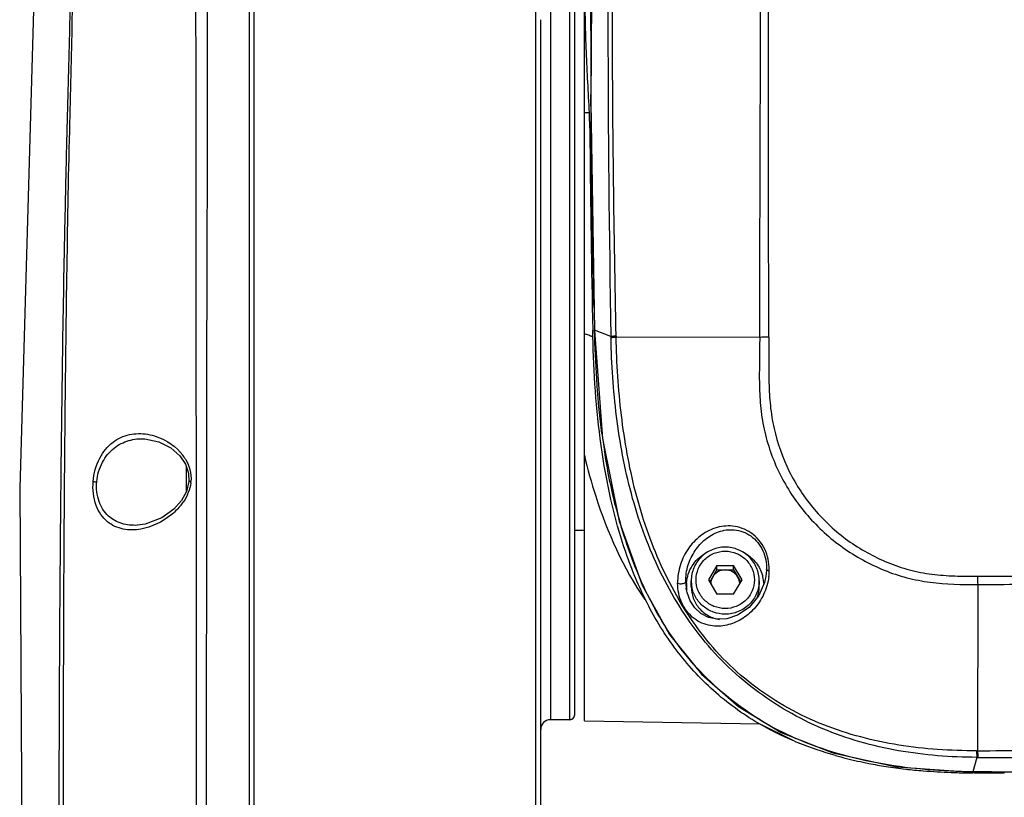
# Model space of a CAD drawing. Header units: millimetres. Extents: x 5828 to 6704, y 123 to 421.
# Tile 16 of 145: x 6357.29 to 6362.36, y 273.04 to 277.04. Entities that reach past the tile are written whole.
import ezdxf

# ---------------------------------------------------------------- set-up
doc = ezdxf.new("R2010")
doc.units = ezdxf.units.MM
doc.layers.add('外形图', color=7, linetype='Continuous')

msp = doc.modelspace()

# ---------------------------------------------------------------- linework, layer by layer
at = {"layer": '外形图', "color": 7, "linetype": 'Continuous'}
for p, q in [((6360.1934, 273.4327), (6360.1934, 279.6949)), ((6358.4672, 279.6755), (6358.4672, 274.7659)), ((6358.4935, 264.2656), (6358.4935, 279.6767)), ((6360.0184, 279.6888), (6360.0184, 273.4388)), ((6360.1184, 273.4388), (6360.1184, 279.6888)), ((6360.1434, 273.4638), (6360.1434, 279.6638)), ((6360.236, 278.4414), (6360.2271, 276.6188)), ((6359.9686, 272.8677), (6359.9684, 277.0435)), ((6360.2294, 276.4113), (6360.2273, 276.6592)), ((6360.2282, 276.5408), (6360.2273, 276.6592)), ((6360.2271, 276.6188), (6360.2451, 275.4439)), ((6359.9418, 276.5641), (6359.9418, 276.1145)), ((6360.1934, 276.5649), (6360.2174, 276.5651)), ((6360.2217, 276.4208), (6360.2218, 276.4112)), ((6359.9418, 276.1145), (6359.9417, 273.3889)), ((6360.2373, 275.4138), (6360.2366, 275.4437)), ((6360.2459, 275.445), (6360.2451, 275.4439)), ((6360.2451, 275.4439), (6360.2451, 275.4438)), ((6360.2476, 275.4093), (6360.2459, 275.445)), ((6360.247, 275.4093), (6360.2459, 275.445)), ((6360.3303, 275.4114), (6360.2459, 275.445)), ((6360.3568, 275.4146), (6360.3569, 275.4083)), ((6361.096, 275.4078), (6360.3569, 275.4083)), ((6358.1098, 274.7981), (6358.1392, 274.7551)), ((6358.1392, 274.7551), (6358.1552, 274.7082)), ((6358.1435, 274.7424), (6358.1435, 274.6116)), ((6358.2481, 274.7389), (6358.248, 274.5889)), ((6358.4672, 274.7659), (6358.4672, 274.5639)), ((6358.1552, 274.7082), (6358.1574, 274.6658)), ((6358.1574, 274.6658), (6358.1452, 274.6147)), ((6358.1452, 274.6147), (6358.1196, 274.5681)), ((6358.4672, 274.5639), (6358.4672, 269.6388)), ((6360.1934, 274.4138), (6360.1434, 274.4138)), ((6360.8751, 274.2329), (6360.8318, 274.159)), ((6360.8751, 274.2103), (6360.8751, 274.2329)), ((6360.8751, 274.2329), (6360.9617, 274.2329)), ((6360.9617, 274.2103), (6360.9617, 274.2329)), ((6361.005, 274.159), (6360.9617, 274.2329)), ((6360.8385, 274.1477), (6360.8751, 274.2103)), ((6360.8751, 274.2103), (6360.9617, 274.2103)), ((6360.9617, 274.2103), (6360.9984, 274.1477)), ((6361.1283, 274.1774), (6361.1212, 274.145)), ((6361.1284, 274.1777), (6361.1283, 274.1774)), ((6361.1312, 274.2096), (6361.1284, 274.1777)), ((6361.1313, 274.2122), (6361.1312, 274.2096)), ((6360.7153, 274.1452), (6360.7152, 274.1488)), ((6360.7181, 274.1145), (6360.718, 274.1156)), ((6360.7434, 274.1243), (6360.7434, 274.1547)), ((6360.8318, 274.159), (6360.8751, 274.0851)), ((6360.9617, 274.0851), (6361.005, 274.159)), ((6361.0934, 274.1243), (6361.0934, 274.1547)), ((6362.2184, 274.1354), (6362.2179, 273.279)), ((6360.9617, 274.0851), (6360.8751, 274.0851)), ((6360.9867, 273.5065), (6361.2061, 273.3731)), ((6360.1184, 273.4388), (6360.0184, 273.4388)), ((6360.1934, 273.4327), (6361.0973, 273.4169)), ((6361.2757, 273.3277), (6361.0884, 273.4214)), ((6359.9417, 273.3889), (6359.9417, 272.9148)), ((6362.2146, 273.245), (6362.1943, 273.1705)), ((6362.2146, 273.245), (6362.2199, 273.245)), ((6362.1943, 273.1705), (6362.1943, 273.1682)), ((6362.1943, 273.1683), (6362.3572, 273.1674)), ((6362.2012, 273.1647), (6362.1943, 273.1648)), ((6362.2012, 273.1644), (6362.1943, 273.1645)), ((6362.3555, 273.1639), (6362.2012, 273.1641))]:
    msp.add_line(p, q, dxfattribs=at)
for points in [[(6359.9418, 278.5959), (6359.9418, 278.0253), (6359.9418, 277.4648), (6359.9418, 276.5638)], [(6357.3605, 277.214), (6357.2859, 274.631), (6357.3145, 269.7995), (6357.5226, 265.6234)], [(6360.245, 275.4438), (6360.2859, 274.8866), (6360.3721, 274.4604), (6360.4904, 274.1322), (6360.6313, 273.8782), (6360.7961, 273.6739), (6360.9867, 273.5065)], [(6357.9307, 274.8855), (6358.0024, 274.8706), (6358.0639, 274.8388), (6358.1098, 274.7981)], [(6358.1196, 274.5681), (6358.0799, 274.5236), (6358.0183, 274.4791), (6357.9322, 274.4458), (6357.8921, 274.4402)], [(6361.1212, 274.145), (6361.0919, 274.078), (6361.0422, 274.0175), (6360.9822, 273.9767), (6360.9268, 273.9585), (6360.8769, 273.9558), (6360.8324, 273.9654), (6360.7936, 273.9858), (6360.762, 274.0148), (6360.7386, 274.0503), (6360.7223, 274.0941), (6360.7181, 274.1145)], [(6361.2061, 273.3731), (6361.4719, 273.2684), (6361.8013, 273.1965), (6362.1943, 273.1682)]]:
    msp.add_lwpolyline(points, dxfattribs=at)
for centre, radius, start, end in [((6444.0684, 277.0198), 83.7535, 178.928021, 181.100354), ((6436.4971, 277.1639), 76.2715, 179.509982, 180.379167), ((6439.2722, 277.1388), 79.0537, 180.527397, 181.228689), ((6379.1352, 275.9808), 18.8969, 181.28009, 181.62463), ((6363.3948, 275.4683), 3.065, 181.0644, 181.1862), ((6361.1639, 272.9471), 2.4616, 90.478, 91.5809), ((6364.0152, 275.4023), 3.7632, 187.4659, 188.8512), ((6357.9363, 274.6583), 0.2369, 34.1783, 36.8352), ((6357.9488, 278.1223), 3.4687, 265.294, 265.6008), ((6357.9771, 274.6813), 0.191, 353.1244, 355.1312), ((6357.8828, 274.7294), 0.2982, 319.8477, 320.4233), ((6357.8917, 274.7222), 0.2869, 320.3969, 325.4807), ((6362.8698, 275.1683), 2.5934, 193.9283, 198.0713), ((6362.5504, 275.0647), 2.2576, 198.0843, 202.1688), ((6360.9179, 274.123), 0.2012, 119.8102, 121.3503), ((6360.919, 274.1229), 0.2012, 58.6035, 60.412), ((6362.2689, 274.9491), 1.9533, 202.1443, 207.4511), ((6360.9246, 274.1274), 0.1938, 14.2675, 16.6779), ((6360.923, 274.1271), 0.1955, 2.5611, 14.2592), ((6360.8704, 274.2092), 0.2749, 352.9854, 359.1762), ((6360.8943, 274.21), 0.2511, 358.8987, 0.0852), ((6365.8375, 274.1817), 3.6194, 180.0694, 180.7327), ((6360.9621, 274.1526), 0.2469, 181.7247, 188.624), ((6360.9117, 274.1272), 0.1933, 174.8657, 179.953), ((6360.9111, 274.1273), 0.1927, 179.9657, 183.4464), ((6360.9131, 274.1274), 0.1946, 183.4452, 186.6926), ((6360.9137, 274.1547), 0.1702, 180.0227, 190.1706), ((6360.9161, 274.1364), 0.0726, 169.8243, 179.3284), ((6360.9208, 274.1364), 0.0726, 0.6716, 10.1757), ((6360.9223, 274.1245), 0.1712, 340.4445, 359.931), ((6362.1155, 274.8717), 1.7815, 207.5177, 208.9416), ((6360.1184, 273.4638), 0.025, 270, 0), ((6360.0184, 273.3888), 0.05, 90, 180), ((6361.9059, 274.7694), 1.5571, 238.7841, 246.3765), ((6361.9429, 274.9167), 1.723, 247.2239, 248.0351), ((6362.0516, 275.251), 2.0747, 254.1858, 255.7992), ((6362.2195, 275.9171), 2.6381, 269.8428, 269.9636), ((6362.0812, 275.3703), 2.1976, 255.8138, 258.8873), ((6362.1067, 275.4977), 2.3276, 258.8765, 261.1024), ((6362.1264, 275.6262), 2.4575, 261.1104, 263.4977), ((6362.1584, 275.9084), 2.7415, 263.5009, 265.3982), ((6362.2042, 276.5124), 3.3473, 265.4474, 267.8985), ((6362.2549, 277.8024), 4.6383, 267.8563, 268.9072), ((6362.2786, 278.9239), 5.7601, 268.8845, 269.16148)]:
    msp.add_arc(centre, radius, start, end, dxfattribs=at)
for points, knots in [([(6358.1946, 279.6474), (6358.1943, 279.647), (6358.195, 279.6443), (6358.1942, 279.6395), (6358.1945, 279.6307), (6358.1941, 279.6187), (6358.1941, 279.6033), (6358.1938, 279.576), (6358.1937, 279.5334), (6358.1936, 279.4725), (6358.1936, 279.3986), (6358.1936, 279.3123), (6358.1935, 279.1732), (6358.1933, 278.9712), (6358.1927, 278.6976), (6358.1922, 278.386), (6358.1921, 278.0422), (6358.1925, 277.6723), (6358.1917, 277.1469), (6358.1923, 276.473), (6358.1935, 275.7934), (6358.1927, 275.2481), (6358.1938, 274.9753), (6358.1941, 274.8389)], [0, 0, 0, 0, 0.000363, 0.001441, 0.003232, 0.005733, 0.008942, 0.012855, 0.022788, 0.035487, 0.050873, 0.068862, 0.089372, 0.137631, 0.194885, 0.2601, 0.332033, 0.409381, 0.490861, 0.659819, 0.829799, 0.914882, 1, 1, 1, 1]), ([(6358.2467, 279.6649), (6358.2469, 279.665), (6358.2465, 279.6639), (6358.2469, 279.663), (6358.2467, 279.6606), (6358.2468, 279.656), (6358.2467, 279.6478), (6358.2468, 279.6355), (6358.2468, 279.6196), (6358.2469, 279.6002), (6358.2469, 279.5774), (6358.2471, 279.5401), (6358.2473, 279.4851), (6358.2478, 279.4092), (6358.2483, 279.3204), (6358.2489, 279.219), (6358.2495, 279.1055), (6358.2501, 278.9314), (6358.2505, 278.6877), (6358.2508, 278.3673), (6358.2519, 278.0139), (6358.2526, 277.6338), (6358.2516, 277.0956), (6358.2521, 276.4068), (6358.248, 275.5737), (6358.2483, 275.0172), (6358.2481, 274.7389)], [0, 0, 0, 0, 0.000089, 0.000359, 0.000809, 0.001439, 0.003237, 0.005751, 0.008975, 0.012906, 0.017541, 0.022874, 0.035604, 0.051034, 0.069098, 0.089713, 0.112787, 0.138223, 0.195721, 0.261184, 0.333354, 0.41098, 0.492627, 0.66114, 0.830484, 1, 1, 1, 1]), ([(6361.096, 275.4078), (6361.0966, 275.7202), (6361.099, 276.345), (6361.101, 277.5936), (6361.1012, 278.5298), (6361.0985, 279.1536)], [0, 0, 0, 0, 0.250238, 0.500337, 1, 1, 1, 1]), ([(6361.1434, 275.4086), (6361.1422, 275.721), (6361.1414, 276.3457), (6361.141, 277.5943), (6361.1422, 278.5305), (6361.146, 279.1545)], [0, 0, 0, 0, 0.250205, 0.500283, 1, 1, 1, 1]), ([(6357.5804, 267.4587), (6357.5768, 267.5848), (6357.5692, 267.8369), (6357.56, 268.2152), (6357.5525, 268.5936), (6357.5374, 269.3503), (6357.5241, 270.4851), (6357.5133, 271.9972), (6357.5103, 273.2561), (6357.5141, 274.2618), (6357.5194, 275.0148), (6357.5292, 275.7668), (6357.5403, 276.3927), (6357.5548, 276.8906), (6357.5613, 277.3618), (6357.5513, 277.8821), (6357.5196, 278.3838), (6357.4941, 278.6617), (6357.4819, 278.7661)], [0, 0, 0, 0, 0.033452, 0.066908, 0.100367, 0.133828, 0.267649, 0.401359, 0.534881, 0.601546, 0.668123, 0.734606, 0.801003, 0.834163, 0.866701, 0.925997, 0.972127, 1, 1, 1, 1]), ([(6360.3568, 275.4146), (6360.3514, 275.6795), (6360.3426, 276.2092), (6360.3341, 277.2683), (6360.3427, 278.0626), (6360.3561, 278.5918)], [0, 0, 0, 0, 0.250152, 0.500181, 1, 1, 1, 1]), ([(6357.507, 278.2804), (6357.5205, 278.1095), (6357.5419, 277.7278), (6357.5488, 277.232), (6357.5375, 276.7933), (6357.5276, 276.4506), (6357.5201, 276.1067), (6357.5104, 275.6477), (6357.5016, 275.0733), (6357.4942, 274.3834), (6357.4894, 273.6927), (6357.4868, 272.7705), (6357.4885, 271.6167), (6357.4998, 270.2313), (6357.5229, 268.8452), (6357.5501, 267.9212), (6357.5667, 267.4592)], [0, 0, 0, 0, 0.047526, 0.105916, 0.137391, 0.169161, 0.200933, 0.232745, 0.296414, 0.360159, 0.423982, 0.48786, 0.615758, 0.743783, 0.871883, 1, 1, 1, 1]), ([(6360.2213, 277.8163), (6360.2203, 277.7119), (6360.2087, 277.5035), (6360.1931, 277.1908), (6360.1996, 276.8775), (6360.2129, 276.6692), (6360.2174, 276.565)], [0, 0, 0, 0, 0.250002, 0.500002, 0.749984, 1, 1, 1, 1]), ([(6360.243, 275.5586), (6360.2398, 275.7007), (6360.2352, 275.9849), (6360.2309, 276.2691), (6360.2294, 276.4113)], [0, 0, 0, 0, 0.499979, 1, 1, 1, 1]), ([(6360.1934, 275.4269), (6360.1964, 275.4262), (6360.2073, 275.4235), (6360.218, 275.4199), (6360.2254, 275.4164)], [0, 0, 0, 0, 0.272859, 1, 1, 1, 1]), ([(6360.2254, 275.4164), (6360.2267, 275.4158), (6360.2315, 275.4135), (6360.2361, 275.4107), (6360.2392, 275.4083)], [0, 0, 0, 0, 0.269955, 1, 1, 1, 1]), ([(6361.0883, 273.421), (6361.0063, 273.469), (6360.8515, 273.5817), (6360.6587, 273.7931), (6360.5098, 274.0366), (6360.3653, 274.3862), (6360.2665, 274.8497), (6360.2413, 275.2258), (6360.2373, 275.4138)], [0, 0, 0, 0, 0.125816, 0.251489, 0.376631, 0.501724, 0.750932, 1, 1, 1, 1]), ([(6360.2839, 274.9134), (6360.2731, 274.9956), (6360.2567, 275.1607), (6360.2496, 275.3264), (6360.247, 275.4093)], [0, 0, 0, 0, 0.499988, 1, 1, 1, 1]), ([(6360.3568, 275.4146), (6360.3539, 275.4144), (6360.3451, 275.4135), (6360.3362, 275.4126), (6360.3303, 275.4114)], [0, 0, 0, 0, 0.322669, 1, 1, 1, 1]), ([(6360.3569, 275.4083), (6360.3541, 275.408), (6360.3452, 275.4071), (6360.3364, 275.4062), (6360.3305, 275.4049)], [0, 0, 0, 0, 0.322531, 1, 1, 1, 1]), ([(6362.2146, 273.245), (6362.0793, 273.2455), (6361.8083, 273.2659), (6361.48, 273.3584), (6361.2373, 273.4787), (6361.0681, 273.591), (6360.9144, 273.7235), (6360.7804, 273.8759), (6360.666, 274.0432), (6360.5703, 274.2218), (6360.4928, 274.4089), (6360.4327, 274.6023), (6360.3883, 274.8), (6360.3466, 275.0671), (6360.3335, 275.2698), (6360.3305, 275.4049)], [0, 0, 0, 0, 0.125223, 0.250322, 0.312899, 0.375388, 0.437824, 0.500249, 0.562683, 0.625076, 0.687463, 0.749891, 0.812385, 0.874902, 1, 1, 1, 1]), ([(6362.2129, 273.279), (6362.0791, 273.2785), (6361.8111, 273.2959), (6361.4847, 273.38), (6361.2423, 273.4937), (6361.0734, 273.6025), (6360.9208, 273.7334), (6360.7891, 273.8855), (6360.6783, 274.0534), (6360.5862, 274.2322), (6360.5118, 274.419), (6360.435, 274.6759), (6360.3766, 275.0066), (6360.3597, 275.2744), (6360.3569, 275.4083)], [0, 0, 0, 0, 0.12507, 0.249835, 0.312238, 0.374607, 0.437015, 0.499484, 0.562034, 0.624582, 0.687132, 0.749702, 0.874829, 1, 1, 1, 1]), ([(6361.096, 275.4078), (6361.0959, 275.367), (6361.0948, 275.2855), (6361.0932, 275.1631), (6361.0997, 275.0408), (6361.1263, 274.8799), (6361.1973, 274.687), (6361.3131, 274.5175), (6361.4268, 274.4007), (6361.5225, 274.3244), (6361.6263, 274.2596), (6361.7366, 274.2062), (6361.8531, 274.1677), (6362.0138, 274.1365), (6362.1368, 274.1349), (6362.2184, 274.1354)], [0, 0, 0, 0, 0.062577, 0.125158, 0.187726, 0.250254, 0.374971, 0.499661, 0.562117, 0.624558, 0.687081, 0.749618, 0.812177, 0.874844, 1, 1, 1, 1]), ([(6361.1434, 275.4086), (6361.1435, 275.3694), (6361.1431, 275.2908), (6361.1425, 275.1729), (6361.1488, 275.0551), (6361.1736, 274.9), (6361.2398, 274.7134), (6361.349, 274.5485), (6361.4572, 274.4348), (6361.5487, 274.3604), (6361.6484, 274.2975), (6361.7546, 274.2462), (6361.8663, 274.2078), (6361.9824, 274.1859), (6362.1002, 274.178), (6362.1788, 274.1772), (6362.2181, 274.1773)], [0, 0, 0, 0, 0.062593, 0.125192, 0.187773, 0.25032, 0.375087, 0.49979, 0.562242, 0.6247, 0.687176, 0.749678, 0.812203, 0.874764, 0.93737, 1, 1, 1, 1]), ([(6357.6642, 274.6653), (6357.6675, 274.707), (6357.6881, 274.784), (6357.758, 274.8715), (6357.8495, 274.9135), (6357.9131, 274.9137), (6357.9434, 274.9088)], [0, 0, 0, 0, 0.300456, 0.555436, 0.779448, 1, 1, 1, 1]), ([(6357.6827, 274.6638), (6357.6858, 274.699), (6357.7046, 274.7651), (6357.766, 274.841), (6357.846, 274.8814), (6357.903, 274.8869), (6357.9307, 274.8855)], [0, 0, 0, 0, 0.288158, 0.542962, 0.773483, 1, 1, 1, 1]), ([(6357.9434, 274.9088), (6357.96, 274.906), (6358.0293, 274.888), (6358.093, 274.8442), (6358.1259, 274.8003)], [0, 0, 0, 0, 0.234383, 1, 1, 1, 1]), ([(6358.1323, 274.7913), (6358.1355, 274.7866), (6358.148, 274.7666), (6358.1573, 274.7446), (6358.1618, 274.7273)], [0, 0, 0, 0, 0.243201, 1, 1, 1, 1]), ([(6360.1934, 274.8004), (6360.2101, 274.7296), (6360.2812, 274.4705), (6360.3938, 274.2208), (6360.5039, 274.0585)], [0, 0, 0, 0, 0.270609, 1, 1, 1, 1]), ([(6357.91, 274.4206), (6357.8801, 274.4152), (6357.8185, 274.4132), (6357.7288, 274.4538), (6357.6688, 274.5464), (6357.6611, 274.6241), (6357.6642, 274.6653)], [0, 0, 0, 0, 0.223615, 0.443334, 0.695035, 1, 1, 1, 1]), ([(6357.8914, 274.4401), (6357.8649, 274.4387), (6357.8108, 274.4434), (6357.7357, 274.4844), (6357.6862, 274.5641), (6357.6798, 274.6297), (6357.6827, 274.6638)], [0, 0, 0, 0, 0.227999, 0.454368, 0.706921, 1, 1, 1, 1]), ([(6358.248, 274.5889), (6358.2476, 274.1912), (6358.2458, 273.4951), (6358.246, 272.5005), (6358.2443, 271.3065), (6358.2444, 270.4109), (6358.2445, 269.8138)], [0, 0, 0, 0, 0.249849, 0.437337, 0.624875, 1, 1, 1, 1]), ([(6358.1108, 274.5371), (6358.097, 274.5207), (6358.0403, 274.4664), (6357.9659, 274.4307), (6357.91, 274.4206)], [0, 0, 0, 0, 0.27292, 1, 1, 1, 1]), ([(6358.1945, 274.4888), (6358.1947, 274.1078), (6358.1948, 272.5828), (6358.1968, 271.0578), (6358.1959, 269.9138)], [0, 0, 0, 0, 0.24985, 1, 1, 1, 1]), ([(6361.1454, 274.2104), (6361.1453, 274.2469), (6361.1299, 274.321), (6361.0592, 274.4071), (6360.9604, 274.4431), (6360.8652, 274.431), (6360.7858, 274.3872), (6360.7244, 274.3213), (6360.6835, 274.2375), (6360.6726, 274.1739), (6360.6736, 274.1413)], [0, 0, 0, 0, 0.141085, 0.282328, 0.411963, 0.530169, 0.643166, 0.756191, 0.87353, 1, 1, 1, 1]), ([(6360.7152, 274.1488), (6360.7147, 274.1782), (6360.7235, 274.2352), (6360.7597, 274.3107), (6360.8134, 274.3707), (6360.8834, 274.4114), (6360.9685, 274.4236), (6361.0573, 274.391), (6361.1195, 274.3121), (6361.1318, 274.2451), (6361.1313, 274.2122)], [0, 0, 0, 0, 0.126591, 0.243964, 0.356792, 0.469304, 0.586795, 0.716155, 0.858199, 1, 1, 1, 1]), ([(6360.9184, 274.3274), (6360.8957, 274.3274), (6360.8498, 274.3184), (6360.7917, 274.2801), (6360.7526, 274.2227), (6360.7434, 274.1772), (6360.7434, 274.1547)], [0, 0, 0, 0, 0.251332, 0.501838, 0.75127, 1, 1, 1, 1]), ([(6361.0934, 274.1547), (6361.0934, 274.1772), (6361.0843, 274.2227), (6361.0452, 274.2801), (6360.9871, 274.3184), (6360.9412, 274.3274), (6360.9184, 274.3274)], [0, 0, 0, 0, 0.24873, 0.498162, 0.748669, 1, 1, 1, 1]), ([(6360.7192, 274.1445), (6360.7219, 274.1747), (6360.742, 274.2347), (6360.7872, 274.2789), (6360.8132, 274.2948)], [0, 0, 0, 0, 0.498561, 1, 1, 1, 1]), ([(6360.9181, 274.0112), (6360.8986, 274.0112), (6360.8593, 274.0191), (6360.8095, 274.0519), (6360.7762, 274.1012), (6360.7645, 274.1594), (6360.7764, 274.2174), (6360.81, 274.2665), (6360.86, 274.2992), (6360.8993, 274.3068), (6360.9188, 274.3068)], [0, 0, 0, 0, 0.12592, 0.25125, 0.375883, 0.499986, 0.624092, 0.748729, 0.874081, 1, 1, 1, 1]), ([(6360.9188, 274.3068), (6360.9383, 274.3068), (6360.9776, 274.2989), (6361.0274, 274.2661), (6361.0607, 274.2168), (6361.0724, 274.1586), (6361.0605, 274.1005), (6361.0269, 274.0515), (6360.9769, 274.0188), (6360.9376, 274.0112), (6360.9181, 274.0112)], [0, 0, 0, 0, 0.12592, 0.25125, 0.375883, 0.499986, 0.624092, 0.748729, 0.874081, 1, 1, 1, 1]), ([(6361.0238, 274.2947), (6361.0443, 274.2822), (6361.0809, 274.2496), (6361.1034, 274.2059), (6361.1103, 274.1831)], [0, 0, 0, 0, 0.501319, 1, 1, 1, 1]), ([(6361.1433, 274.1756), (6361.1394, 274.144), (6361.1216, 274.0838), (6361.0711, 274.0086), (6361.0049, 273.9535), (6360.927, 273.9213), (6360.8395, 273.9173), (6360.7505, 273.9549), (6360.6876, 274.0374), (6360.674, 274.107), (6360.6735, 274.1413)], [0, 0, 0, 0, 0.130572, 0.252211, 0.367169, 0.478902, 0.592641, 0.717677, 0.859496, 1, 1, 1, 1]), ([(6360.9184, 274.2103), (6360.9055, 274.2103), (6360.8793, 274.2035), (6360.86, 274.1844), (6360.8535, 274.1734)], [0, 0, 0, 0, 0.501646, 1, 1, 1, 1]), ([(6360.9834, 274.1734), (6360.9769, 274.1844), (6360.9576, 274.2035), (6360.9314, 274.2103), (6360.9184, 274.2103)], [0, 0, 0, 0, 0.498354, 1, 1, 1, 1]), ([(6361.1453, 274.2052), (6361.1426, 274.2057), (6361.138, 274.2067), (6361.1334, 274.2088), (6361.1321, 274.2104)], [0, 0, 0, 0, 0.577125, 1, 1, 1, 1]), ([(6362.2181, 274.1773), (6362.3848, 274.1779), (6362.7182, 274.1773), (6363.0516, 274.1773), (6363.2184, 274.1772)], [0, 0, 0, 0, 0.499898, 1, 1, 1, 1]), ([(6360.6735, 274.1413), (6360.681, 274.1387), (6360.693, 274.1383), (6360.7066, 274.1412), (6360.7125, 274.1441), (6360.7142, 274.1463)], [0, 0, 0, 0, 0.561302, 0.805755, 1, 1, 1, 1]), ([(6360.7434, 274.1243), (6360.7435, 274.1042), (6360.7507, 274.0637), (6360.7821, 274.0106), (6360.83, 273.9714), (6360.8692, 273.9577), (6360.8893, 273.9543)], [0, 0, 0, 0, 0.24837, 0.497604, 0.748126, 1, 1, 1, 1]), ([(6360.9184, 273.9823), (6360.8982, 273.9823), (6360.8574, 273.9893), (6360.8038, 274.0198), (6360.7639, 274.0665), (6360.7496, 274.105), (6360.7461, 274.1247)], [0, 0, 0, 0, 0.251598, 0.502281, 0.751714, 1, 1, 1, 1]), ([(6361.0934, 274.1547), (6361.0934, 274.1322), (6361.0843, 274.0868), (6361.0452, 274.0295), (6360.9871, 273.9912), (6360.9412, 273.9823), (6360.9184, 273.9823)], [0, 0, 0, 0, 0.248229, 0.497504, 0.748202, 1, 1, 1, 1]), ([(6362.2184, 274.1356), (6362.2913, 274.1358), (6362.4474, 274.1362), (6362.7807, 274.1353), (6363.0412, 274.1355), (6363.2184, 274.1354)], [0, 0, 0, 0, 0.21871, 0.468367, 1, 1, 1, 1]), ([(6361.0989, 273.4378), (6361.042, 273.4723), (6360.9328, 273.5492), (6360.7865, 273.6855), (6360.6593, 273.8392), (6360.5885, 273.9517), (6360.5565, 274.0096)], [0, 0, 0, 0, 0.250819, 0.501086, 0.750787, 1, 1, 1, 1]), ([(6362.1943, 273.1705), (6362.0387, 273.1729), (6361.7272, 273.195), (6361.4242, 273.2804), (6361.2819, 273.3428)], [0, 0, 0, 0, 0.500402, 1, 1, 1, 1]), ([(6362.2123, 273.279), (6362.2125, 273.2756), (6362.213, 273.2643), (6362.2138, 273.2529), (6362.2146, 273.245)], [0, 0, 0, 0, 0.299934, 1, 1, 1, 1]), ([(6362.2179, 273.279), (6362.3012, 273.2795), (6362.4678, 273.2796), (6362.8011, 273.2805), (6363.0512, 273.2806), (6363.2179, 273.2804)], [0, 0, 0, 0, 0.24989, 0.499873, 1, 1, 1, 1]), ([(6362.2179, 273.279), (6362.218, 273.2756), (6362.2185, 273.2643), (6362.2192, 273.2529), (6362.2199, 273.245)], [0, 0, 0, 0, 0.300004, 1, 1, 1, 1]), ([(6362.2199, 273.245), (6362.3031, 273.2449), (6362.6357, 273.2448), (6362.9683, 273.2444), (6363.2178, 273.2443)], [0, 0, 0, 0, 0.249929, 1, 1, 1, 1]), ([(6363.2178, 273.1683), (6363.1325, 273.1683), (6362.9619, 273.1685), (6362.7061, 273.169), (6362.4502, 273.1696), (6362.2796, 273.1692), (6362.1943, 273.1705)], [0, 0, 0, 0, 0.25, 0.5, 0.75, 1, 1, 1, 1])]:
    msp.add_open_spline(points, degree=3, knots=knots, dxfattribs=at)
for points in [[(6360.2174, 276.565), (6360.2195, 276.517), (6360.2211, 276.4689), (6360.2217, 276.4208)], [(6358.1941, 274.8389), (6358.1943, 274.7222), (6358.1945, 274.6055), (6358.1945, 274.4888)], [(6360.3527, 274.5441), (6360.3297, 274.6362), (6360.3114, 274.7295), (6360.2968, 274.8233)], [(6358.1618, 274.7273), (6358.1671, 274.7072), (6358.1691, 274.6858), (6358.1674, 274.6651)], [(6358.1667, 274.6584), (6358.1646, 274.6413), (6358.1603, 274.6243), (6358.154, 274.6082)], [(6358.1674, 274.6651), (6358.1641, 274.6654), (6358.1607, 274.6658), (6358.1574, 274.6658)], [(6358.154, 274.6082), (6358.1474, 274.5911), (6358.1384, 274.5748), (6358.128, 274.5597)], [(6360.8535, 274.1734), (6360.8492, 274.166), (6360.8461, 274.1577), (6360.8446, 274.1493)], [(6360.9923, 274.1493), (6360.9908, 274.1577), (6360.9877, 274.166), (6360.9834, 274.1734)], [(6361.1321, 274.2104), (6361.1317, 274.2109), (6361.1313, 274.2115), (6361.1313, 274.2122)], [(6360.7142, 274.1463), (6360.7147, 274.147), (6360.7152, 274.1479), (6360.7152, 274.1488)], [(6361.2758, 273.328), (6361.2115, 273.355), (6361.1485, 273.3859), (6361.0884, 273.4212)], [(6361.4862, 273.2548), (6361.4226, 273.2728), (6361.3597, 273.294), (6361.2984, 273.3187)], [(6362.3555, 273.1637), (6362.3041, 273.1636), (6362.2526, 273.1637), (6362.2012, 273.1644)]]:
    msp.add_open_spline(points, degree=3, dxfattribs=at)

doc.saveas('drawing.dxf')
